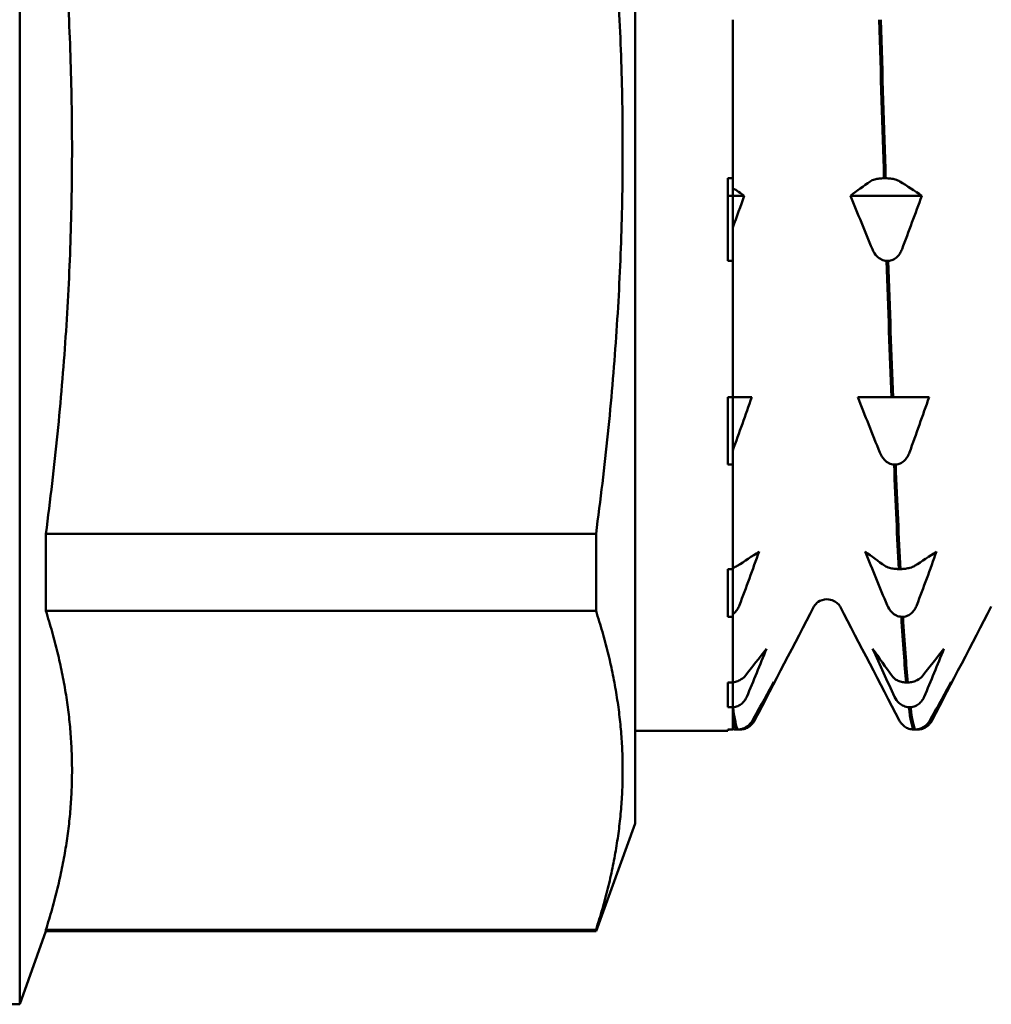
# Model space of a CAD drawing. Header units: millimetres. Extents: x 37 to 190, y 77 to 240.
# Tile 35 of 42: x 81 to 91, y 187 to 197. Entities that reach past the tile are written whole.
import ezdxf

# ---------------------------------------------------------------- set-up
doc = ezdxf.new("R2010")
doc.units = ezdxf.units.MM
doc.layers.add('Видимый контур (ГОСТ)', color=7, linetype='Continuous', lineweight=50)

msp = doc.modelspace()

# ---------------------------------------------------------------- linework, layer by layer
at = {"layer": 'Видимый контур (ГОСТ)'}
for p, q in [((81.172, 187.291), (81.172, 213.791)), ((87.472, 189.14), (87.472, 211.942)), ((88.472, 197.367), (88.472, 195.745)), ((88.422, 195.745), (88.472, 195.745)), ((88.422, 195.745), (88.422, 194.898)), ((88.472, 195.745), (88.472, 195.566)), ((90.02, 195.745), (90.037, 195.745)), ((88.472, 195.566), (88.472, 195.644)), ((88.472, 195.566), (88.422, 195.566)), ((88.472, 195.566), (88.472, 194.898)), ((88.472, 195.241), (88.472, 195.566)), ((88.59, 195.566), (88.472, 195.566)), ((90.407, 195.566), (89.677, 195.566)), ((88.472, 194.898), (88.422, 194.898)), ((88.472, 194.898), (88.472, 193.505)), ((90.064, 194.898), (90.047, 194.898)), ((88.422, 193.505), (88.472, 193.505)), ((88.422, 193.505), (88.422, 192.814)), ((88.472, 193.505), (88.472, 192.814)), ((88.472, 192.958), (88.472, 193.505)), ((88.472, 193.505), (88.666, 193.505)), ((89.753, 193.505), (89.954, 193.505)), ((89.954, 193.505), (90.096, 193.505)), ((90.096, 193.505), (90.113, 193.505)), ((90.113, 193.505), (90.258, 193.505)), ((90.258, 193.505), (90.482, 193.505)), ((88.472, 192.814), (88.422, 192.814)), ((88.472, 192.814), (88.472, 191.745)), ((90.14, 192.814), (90.123, 192.814)), ((81.44, 192.104), (87.072, 192.104)), ((81.44, 192.104), (81.44, 191.317)), ((87.072, 192.104), (87.072, 191.317)), ((88.422, 191.745), (88.472, 191.745)), ((88.422, 191.745), (88.422, 191.256)), ((88.472, 191.745), (88.472, 191.256)), ((88.472, 191.283), (88.472, 191.745)), ((90.171, 191.745), (90.188, 191.745)), ((81.44, 191.317), (87.072, 191.317)), ((88.472, 191.256), (88.422, 191.256)), ((88.472, 191.256), (88.472, 190.584)), ((90.215, 191.256), (90.198, 191.256)), ((88.422, 190.584), (88.472, 190.584)), ((88.422, 190.584), (88.422, 190.332)), ((88.472, 190.584), (88.472, 190.332)), ((88.472, 190.332), (88.472, 190.584)), ((90.247, 190.584), (90.264, 190.584)), ((88.472, 190.332), (88.422, 190.332)), ((88.472, 190.332), (88.472, 190.102)), ((88.475, 190.332), (88.472, 190.332)), ((88.472, 190.235), (88.472, 190.332)), ((90.291, 190.332), (90.274, 190.332)), ((87.472, 190.091), (88.422, 190.091)), ((88.422, 190.102), (88.472, 190.102)), ((88.422, 190.102), (88.422, 190.091)), ((88.506, 190.102), (88.523, 190.102)), ((88.55, 190.102), (88.533, 190.102)), ((90.323, 190.102), (90.34, 190.102)), ((90.367, 190.102), (90.35, 190.102)), ((87.472, 189.14), (87.072, 188.041)), ((81.44, 188.041), (81.172, 187.291)), ((81.44, 188.053), (87.072, 188.053)), ((81.44, 188.053), (81.44, 188.041)), ((81.44, 188.041), (87.072, 188.041)), ((87.072, 188.053), (87.072, 188.041)), ((68.972, 187.291), (81.172, 187.291))]:
    msp.add_line(p, q, dxfattribs=at)
for points, weights in [([(81.44, 192.104), (81.959, 196.044), (81.44, 199.984)], [1.03092783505, 1.09673173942, 1.03092783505]), ([(87.072, 192.104), (87.601, 196.044), (87.072, 199.984)], [1, 1.06382978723, 1]), ([(81.44, 188.053), (81.959, 189.685), (81.44, 191.317)], [1.03092783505, 1.09673173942, 1.03092783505]), ([(87.072, 188.053), (87.601, 189.685), (87.072, 191.317)], [1, 1.06382978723, 1])]:
    msp.add_rational_spline(points, weights, degree=2, dxfattribs=at)
for points in [[(89.971, 197.367), (89.987, 196.809), (90.004, 196.265), (90.02, 195.745)], [(90.037, 195.745), (90.021, 196.265), (90.004, 196.809), (89.988, 197.367)], [(89.677, 195.566), (89.743, 195.615), (89.81, 195.664), (89.879, 195.712)], [(90.183, 195.712), (90.258, 195.664), (90.333, 195.615), (90.407, 195.566)], [(88.472, 195.644), (88.512, 195.618), (88.551, 195.592), (88.59, 195.566)], [(88.59, 195.566), (88.551, 195.457), (88.512, 195.349), (88.472, 195.241)], [(89.901, 195.019), (89.826, 195.2), (89.751, 195.383), (89.677, 195.566)], [(90.407, 195.566), (90.341, 195.383), (90.273, 195.2), (90.205, 195.019)], [(90.047, 194.898), (90.063, 194.405), (90.079, 193.938), (90.096, 193.505)], [(90.113, 193.505), (90.096, 193.938), (90.08, 194.405), (90.064, 194.898)], [(88.666, 193.505), (88.603, 193.322), (88.538, 193.14), (88.472, 192.958)], [(89.977, 192.938), (89.901, 193.127), (89.826, 193.316), (89.753, 193.505)], [(90.482, 193.505), (90.416, 193.316), (90.349, 193.127), (90.281, 192.938)], [(90.123, 192.814), (90.139, 192.42), (90.155, 192.062), (90.171, 191.745)], [(90.188, 191.745), (90.172, 192.062), (90.156, 192.42), (90.14, 192.814)], [(88.518, 191.777), (88.593, 191.826), (88.668, 191.875), (88.742, 191.924)], [(88.742, 191.924), (88.676, 191.741), (88.609, 191.558), (88.54, 191.377)], [(90.052, 191.377), (89.977, 191.558), (89.902, 191.741), (89.828, 191.924)], [(89.828, 191.924), (89.894, 191.875), (89.962, 191.826), (90.03, 191.777)], [(90.334, 191.777), (90.41, 191.826), (90.484, 191.875), (90.558, 191.924)], [(90.558, 191.924), (90.492, 191.741), (90.425, 191.558), (90.356, 191.377)], [(88.472, 191.758), (88.491, 191.763), (88.506, 191.77), (88.518, 191.777)], [(89.303, 191.361), (89.1, 190.973), (88.898, 190.585), (88.696, 190.197)], [(90.177, 190.197), (89.975, 190.585), (89.773, 190.973), (89.57, 191.361)], [(91.119, 191.361), (90.917, 190.973), (90.714, 190.585), (90.512, 190.197)], [(90.198, 191.256), (90.214, 190.987), (90.231, 190.762), (90.247, 190.584)], [(90.264, 190.584), (90.248, 190.762), (90.231, 190.987), (90.215, 191.256)], [(88.594, 190.647), (88.669, 190.741), (88.744, 190.835), (88.817, 190.93)], [(88.817, 190.93), (88.752, 190.766), (88.684, 190.602), (88.616, 190.439)], [(90.128, 190.439), (90.053, 190.602), (89.978, 190.766), (89.904, 190.93)], [(89.904, 190.93), (89.97, 190.835), (90.037, 190.741), (90.106, 190.647)], [(90.41, 190.647), (90.485, 190.741), (90.56, 190.835), (90.634, 190.93)], [(90.634, 190.93), (90.568, 190.766), (90.5, 190.602), (90.432, 190.439)], [(88.669, 190.19), (88.745, 190.323), (88.82, 190.457), (88.893, 190.591)], [(88.893, 190.591), (88.827, 190.457), (88.76, 190.323), (88.692, 190.19)], [(90.485, 190.19), (90.561, 190.323), (90.636, 190.457), (90.709, 190.591)], [(90.709, 190.591), (90.643, 190.457), (90.576, 190.323), (90.508, 190.19)], [(88.523, 190.102), (88.507, 190.13), (88.491, 190.206), (88.475, 190.332)], [(90.274, 190.332), (90.29, 190.206), (90.306, 190.13), (90.323, 190.102)], [(90.34, 190.102), (90.323, 190.13), (90.307, 190.206), (90.291, 190.332)], [(88.472, 190.235), (88.483, 190.166), (88.495, 190.122), (88.506, 190.102)], [(88.696, 190.197), (88.692, 190.19), (88.687, 190.182), (88.681, 190.173)], [(90.192, 190.173), (90.186, 190.182), (90.181, 190.19), (90.177, 190.197)], [(90.512, 190.197), (90.508, 190.19), (90.504, 190.182), (90.497, 190.173)], [(88.472, 190.107), (88.483, 190.104), (88.495, 190.103), (88.506, 190.102)], [(88.533, 190.102), (88.532, 190.102), (88.53, 190.102), (88.528, 190.103)], [(90.35, 190.102), (90.348, 190.102), (90.346, 190.102), (90.345, 190.103)]]:
    msp.add_open_spline(points, degree=3, dxfattribs=at)
for points, knots in [([(89.879, 195.712), (89.884, 195.716), (89.891, 195.72), (89.907, 195.727), (89.916, 195.73), (89.94, 195.736), (89.955, 195.739), (89.987, 195.743), (90.003, 195.744), (90.02, 195.745)], [-0.01992, -0.01992, -0.01992, -0.01992, -0.0151496, -0.0151496, -0.01067581, -0.01067581, -0.00499702, -0.00499702, 0, 0, 0, 0]), ([(90.037, 195.745), (90.055, 195.744), (90.072, 195.743), (90.105, 195.739), (90.121, 195.736), (90.154, 195.727), (90.171, 195.72), (90.183, 195.712)], [-0.02228821, -0.02228821, -0.02228821, -0.02228821, -0.01619448, -0.01619448, -0.00966289, -0.00966289, 0, 0, 0, 0]), ([(90.047, 194.898), (90.029, 194.899), (90.012, 194.904), (89.978, 194.92), (89.963, 194.931), (89.929, 194.965), (89.913, 194.99), (89.901, 195.019)], [-0.02228821, -0.02228821, -0.02228821, -0.02228821, -0.01619448, -0.01619448, -0.00966289, -0.00966289, 0, 0, 0, 0]), ([(90.205, 195.019), (90.2, 195.004), (90.193, 194.99), (90.177, 194.964), (90.168, 194.953), (90.144, 194.929), (90.129, 194.918), (90.097, 194.904), (90.08, 194.899), (90.064, 194.898)], [-0.01992, -0.01992, -0.01992, -0.01992, -0.0151496, -0.0151496, -0.01067581, -0.01067581, -0.00499702, -0.00499702, 0, 0, 0, 0]), ([(90.123, 192.814), (90.105, 192.815), (90.087, 192.82), (90.054, 192.837), (90.038, 192.848), (90.005, 192.883), (89.989, 192.909), (89.977, 192.938)], [-0.02228821, -0.02228821, -0.02228821, -0.02228821, -0.01619448, -0.01619448, -0.00966289, -0.00966289, 0, 0, 0, 0]), ([(90.281, 192.938), (90.275, 192.923), (90.269, 192.909), (90.252, 192.882), (90.243, 192.87), (90.22, 192.846), (90.204, 192.835), (90.172, 192.819), (90.156, 192.815), (90.14, 192.814)], [-0.01992, -0.01992, -0.01992, -0.01992, -0.0151496, -0.0151496, -0.01067581, -0.01067581, -0.00499702, -0.00499702, 0, 0, 0, 0]), ([(90.03, 191.777), (90.035, 191.773), (90.042, 191.77), (90.058, 191.763), (90.067, 191.76), (90.091, 191.753), (90.106, 191.75), (90.138, 191.746), (90.155, 191.745), (90.171, 191.745)], [-0.01992, -0.01992, -0.01992, -0.01992, -0.0151496, -0.0151496, -0.01067581, -0.01067581, -0.00499702, -0.00499702, 0, 0, 0, 0]), ([(90.188, 191.745), (90.206, 191.745), (90.223, 191.747), (90.257, 191.751), (90.272, 191.754), (90.306, 191.763), (90.322, 191.769), (90.334, 191.777)], [-0.02228821, -0.02228821, -0.02228821, -0.02228821, -0.01619448, -0.01619448, -0.00966289, -0.00966289, 0, 0, 0, 0]), ([(88.54, 191.377), (88.535, 191.362), (88.528, 191.348), (88.512, 191.322), (88.503, 191.311), (88.486, 191.294), (88.479, 191.288), (88.472, 191.283)], [-0.01992, -0.01992, -0.01992, -0.01992, -0.0151496, -0.0151496, -0.01067581, -0.01067581, -0.00791565, -0.00791565, -0.00791565, -0.00791565]), ([(89.436, 191.436), (89.401, 191.436), (89.367, 191.422), (89.328, 191.396), (89.319, 191.384), (89.307, 191.369), (89.304, 191.364), (89.303, 191.361)], [0, 0, 0, 0, 0.0219886, 0.0219886, 0.04094287, 0.04094287, 0.05822789, 0.05822789, 0.05822789, 0.05822789]), ([(89.57, 191.361), (89.568, 191.366), (89.563, 191.376), (89.536, 191.402), (89.523, 191.412), (89.486, 191.43), (89.461, 191.436), (89.436, 191.436)], [0, 0, 0, 0, 0.02814735, 0.02814735, 0.04292595, 0.04292595, 0.05825305, 0.05825305, 0.05825305, 0.05825305]), ([(90.198, 191.256), (90.18, 191.258), (90.163, 191.262), (90.13, 191.278), (90.114, 191.289), (90.081, 191.323), (90.064, 191.348), (90.052, 191.377)], [-0.02228821, -0.02228821, -0.02228821, -0.02228821, -0.01619448, -0.01619448, -0.00966289, -0.00966289, 0, 0, 0, 0]), ([(90.356, 191.377), (90.351, 191.362), (90.344, 191.348), (90.328, 191.322), (90.319, 191.311), (90.295, 191.287), (90.28, 191.276), (90.248, 191.262), (90.232, 191.257), (90.215, 191.256)], [-0.01992, -0.01992, -0.01992, -0.01992, -0.0151496, -0.0151496, -0.01067581, -0.01067581, -0.00499702, -0.00499702, 0, 0, 0, 0]), ([(88.472, 190.586), (88.481, 190.587), (88.49, 190.589), (88.516, 190.596), (88.532, 190.601), (88.565, 190.619), (88.582, 190.632), (88.594, 190.647)], [-0.01950739, -0.01950739, -0.01950739, -0.01950739, -0.01619448, -0.01619448, -0.00966289, -0.00966289, 0, 0, 0, 0]), ([(90.106, 190.647), (90.111, 190.639), (90.118, 190.632), (90.134, 190.619), (90.143, 190.613), (90.167, 190.6), (90.182, 190.595), (90.214, 190.587), (90.23, 190.585), (90.247, 190.584)], [-0.01992, -0.01992, -0.01992, -0.01992, -0.0151496, -0.0151496, -0.01067581, -0.01067581, -0.00499702, -0.00499702, 0, 0, 0, 0]), ([(90.264, 190.584), (90.282, 190.585), (90.299, 190.587), (90.332, 190.596), (90.348, 190.601), (90.381, 190.619), (90.398, 190.632), (90.41, 190.647)], [-0.02228821, -0.02228821, -0.02228821, -0.02228821, -0.01619448, -0.01619448, -0.00966289, -0.00966289, 0, 0, 0, 0]), ([(88.616, 190.439), (88.611, 190.426), (88.604, 190.414), (88.588, 190.391), (88.579, 190.38), (88.555, 190.359), (88.54, 190.349), (88.507, 190.336), (88.491, 190.332), (88.475, 190.332)], [-0.01992, -0.01992, -0.01992, -0.01992, -0.0151496, -0.0151496, -0.01067581, -0.01067581, -0.00499702, -0.00499702, 0, 0, 0, 0]), ([(90.274, 190.332), (90.256, 190.332), (90.239, 190.337), (90.205, 190.351), (90.19, 190.361), (90.156, 190.391), (90.14, 190.413), (90.128, 190.439)], [-0.02228821, -0.02228821, -0.02228821, -0.02228821, -0.01619448, -0.01619448, -0.00966289, -0.00966289, 0, 0, 0, 0]), ([(90.432, 190.439), (90.427, 190.426), (90.42, 190.414), (90.404, 190.391), (90.395, 190.38), (90.371, 190.359), (90.356, 190.349), (90.324, 190.336), (90.308, 190.332), (90.291, 190.332)], [-0.01992, -0.01992, -0.01992, -0.01992, -0.0151496, -0.0151496, -0.01067581, -0.01067581, -0.00499702, -0.00499702, 0, 0, 0, 0]), ([(88.523, 190.102), (88.541, 190.103), (88.559, 190.106), (88.592, 190.118), (88.608, 190.126), (88.641, 190.151), (88.657, 190.169), (88.669, 190.19)], [-0.02228821, -0.02228821, -0.02228821, -0.02228821, -0.01619448, -0.01619448, -0.00966289, -0.00966289, 0, 0, 0, 0]), ([(88.692, 190.19), (88.686, 190.18), (88.679, 190.169), (88.663, 190.151), (88.654, 190.142), (88.631, 190.125), (88.615, 190.117), (88.583, 190.106), (88.567, 190.103), (88.55, 190.102)], [-0.01992, -0.01992, -0.01992, -0.01992, -0.0151496, -0.0151496, -0.01067581, -0.01067581, -0.00499702, -0.00499702, 0, 0, 0, 0]), ([(90.192, 190.173), (90.195, 190.168), (90.198, 190.164), (90.21, 190.151), (90.219, 190.142), (90.242, 190.125), (90.258, 190.117), (90.29, 190.106), (90.306, 190.103), (90.323, 190.102)], [-0.0172479, -0.0172479, -0.0172479, -0.0172479, -0.0151496, -0.0151496, -0.01067581, -0.01067581, -0.00499702, -0.00499702, 0, 0, 0, 0]), ([(90.34, 190.102), (90.357, 190.103), (90.375, 190.106), (90.408, 190.118), (90.424, 190.126), (90.457, 190.151), (90.473, 190.169), (90.485, 190.19)], [-0.02228821, -0.02228821, -0.02228821, -0.02228821, -0.01619448, -0.01619448, -0.00966289, -0.00966289, 0, 0, 0, 0]), ([(90.508, 190.19), (90.502, 190.18), (90.496, 190.169), (90.479, 190.151), (90.47, 190.142), (90.447, 190.125), (90.431, 190.117), (90.399, 190.106), (90.383, 190.103), (90.367, 190.102)], [-0.01992, -0.01992, -0.01992, -0.01992, -0.0151496, -0.0151496, -0.01067581, -0.01067581, -0.00499702, -0.00499702, 0, 0, 0, 0])]:
    msp.add_open_spline(points, degree=3, knots=knots, dxfattribs=at)

doc.saveas('drawing.dxf')
